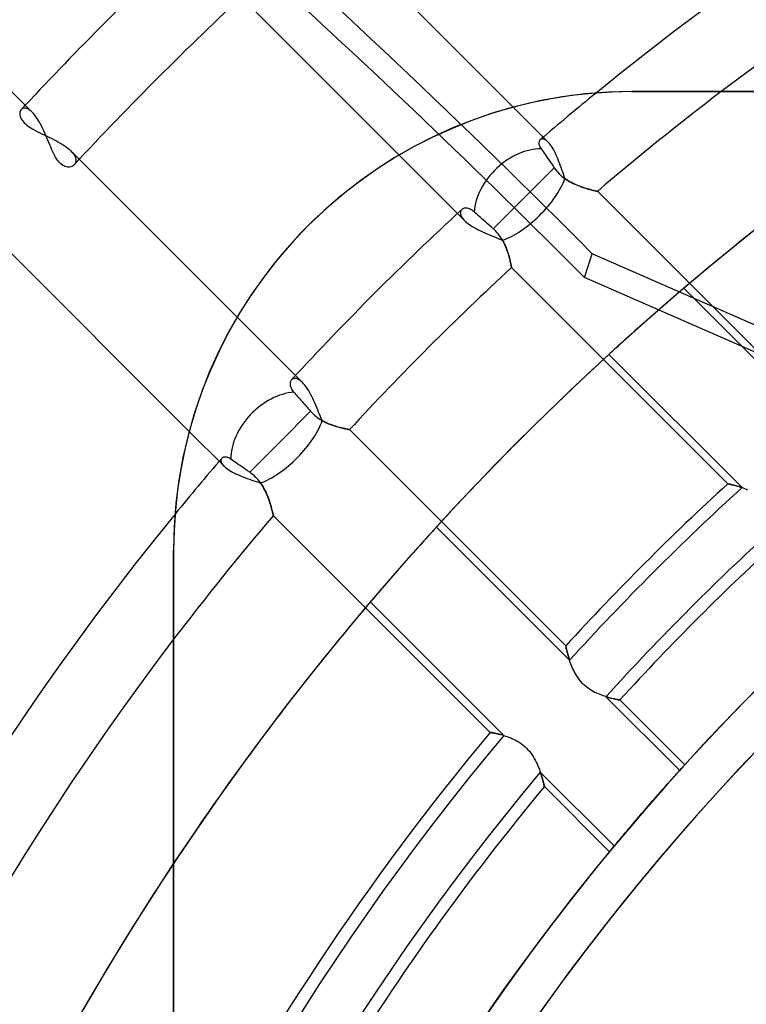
# Model space of a CAD drawing. Header units: millimetres. Extents: x -243 to 243, y -242 to 242.
# Tile 35 of 77: x -57 to -40, y 32 to 55. Entities that reach past the tile are written whole.
import ezdxf

# ---------------------------------------------------------------- set-up
doc = ezdxf.new("R2010")
doc.units = ezdxf.units.MM
doc.layers.add('MAIN-1', color=7, linetype='Continuous')

msp = doc.modelspace()

# ---------------------------------------------------------------- linework, layer by layer
at = {"layer": 'MAIN-1'}
for p, q in [((-57.012, 53.215), (-62.244, 58.446)), ((-45.74, 53.334), (-50.116, 57.71)), ((-52.114, 55.912), (-48.415, 52.212)), ((-44.851, 53.532), (-45.327, 53.436)), ((-44.374, 53.606), (-44.851, 53.532)), ((-43.899, 53.659), (-44.374, 53.606)), ((-43.427, 53.69), (-43.899, 53.659)), ((-42.96, 53.7), (-43.427, 53.69)), ((42.96, 53.7), (-42.96, 53.7)), ((-42.96, 53.7), (42.96, 53.7)), ((-42.96, 53.7), (-42.96, 53.7)), ((-57.261, 53.29), (-57.272, 53.28)), ((-57.249, 53.299), (-57.261, 53.29)), ((-57.236, 53.305), (-57.249, 53.299)), ((-57.222, 53.31), (-57.236, 53.305)), ((-57.206, 53.312), (-57.222, 53.31)), ((-57.19, 53.313), (-57.206, 53.312)), ((-57.173, 53.312), (-57.19, 53.313)), ((-57.155, 53.308), (-57.173, 53.312)), ((-57.136, 53.302), (-57.155, 53.308)), ((-57.116, 53.293), (-57.136, 53.302)), ((-57.096, 53.282), (-57.116, 53.293)), ((-45.801, 53.317), (-46.271, 53.177)), ((-45.327, 53.436), (-45.801, 53.317)), ((-44.923, 52.518), (-45.74, 53.334)), ((-57.305, 53.2), (-57.306, 53.175)), ((-57.306, 53.175), (-57.303, 53.148)), ((-57.301, 53.224), (-57.305, 53.2)), ((-57.303, 53.148), (-57.296, 53.12)), ((-57.294, 53.245), (-57.301, 53.224)), ((-57.296, 53.12), (-57.286, 53.09)), ((-57.284, 53.264), (-57.294, 53.245)), ((-57.286, 53.09), (-57.271, 53.06)), ((-57.272, 53.28), (-57.284, 53.264)), ((-57.271, 53.06), (-57.251, 53.029)), ((-57.076, 53.269), (-57.096, 53.282)), ((-57.055, 53.253), (-57.076, 53.269)), ((-57.034, 53.235), (-57.055, 53.253)), ((-57.012, 53.215), (-57.034, 53.235)), ((-56.984, 53.185), (-57.012, 53.215)), ((-56.955, 53.151), (-56.984, 53.185)), ((-56.927, 53.113), (-56.955, 53.151)), ((-56.899, 53.072), (-56.927, 53.113)), ((-56.871, 53.028), (-56.899, 53.072)), ((-46.271, 53.177), (-46.735, 53.015)), ((-57.251, 53.029), (-57.227, 52.998)), ((-57.227, 52.998), (-57.199, 52.967)), ((-57.199, 52.967), (-57.166, 52.937)), ((-57.166, 52.937), (-57.13, 52.907)), ((-57.13, 52.907), (-57.089, 52.878)), ((-57.089, 52.878), (-57.045, 52.849)), ((-57.045, 52.849), (-56.998, 52.821)), ((-56.844, 52.982), (-56.871, 53.028)), ((-56.817, 52.934), (-56.844, 52.982)), ((-56.791, 52.883), (-56.817, 52.934)), ((-56.766, 52.831), (-56.791, 52.883)), ((-56.741, 52.778), (-56.766, 52.831)), ((-47.191, 52.831), (-47.638, 52.627)), ((-46.735, 53.015), (-47.191, 52.831)), ((-56.998, 52.821), (-56.949, 52.794)), ((-56.949, 52.794), (-56.898, 52.767)), ((-56.898, 52.767), (-56.845, 52.741)), ((-56.845, 52.741), (-56.791, 52.714)), ((-56.791, 52.714), (-56.736, 52.688)), ((-56.716, 52.724), (-56.741, 52.778)), ((-56.736, 52.688), (-56.681, 52.662)), ((-56.693, 52.67), (-56.716, 52.724)), ((-56.67, 52.615), (-56.693, 52.67)), ((-56.681, 52.662), (-56.626, 52.635)), ((-56.647, 52.561), (-56.67, 52.615)), ((-56.626, 52.635), (-56.57, 52.608)), ((-56.57, 52.608), (-56.516, 52.581)), ((-47.638, 52.627), (-48.075, 52.404)), ((-56.625, 52.508), (-56.647, 52.561)), ((-56.603, 52.455), (-56.625, 52.508)), ((-56.581, 52.404), (-56.603, 52.455)), ((-56.559, 52.353), (-56.581, 52.404)), ((-56.516, 52.581), (-56.462, 52.553)), ((-56.462, 52.553), (-56.41, 52.525)), ((-56.41, 52.525), (-56.359, 52.496)), ((-56.359, 52.496), (-56.31, 52.467)), ((-56.31, 52.467), (-56.264, 52.437)), ((-56.264, 52.437), (-56.221, 52.406)), ((-56.221, 52.406), (-56.18, 52.375)), ((-56.18, 52.375), (-56.143, 52.344)), ((-48.075, 52.404), (-48.499, 52.161)), ((-45.137, 52.518), (-45.139, 52.499)), ((-45.139, 52.499), (-45.138, 52.478)), ((-45.138, 52.478), (-45.134, 52.456)), ((-45.133, 52.535), (-45.137, 52.518)), ((-45.134, 52.456), (-45.127, 52.433)), ((-45.127, 52.55), (-45.133, 52.535)), ((-45.119, 52.563), (-45.127, 52.55)), ((-45.127, 52.433), (-45.117, 52.409)), ((-45.108, 52.574), (-45.119, 52.563)), ((-45.117, 52.409), (-45.104, 52.383)), ((-45.097, 52.582), (-45.108, 52.574)), ((-45.104, 52.383), (-45.087, 52.358)), ((-45.084, 52.587), (-45.097, 52.582)), ((-45.07, 52.59), (-45.084, 52.587)), ((-45.055, 52.591), (-45.07, 52.59)), ((-45.038, 52.589), (-45.055, 52.591)), ((-45.021, 52.584), (-45.038, 52.589)), ((-45.003, 52.577), (-45.021, 52.584)), ((-44.984, 52.566), (-45.003, 52.577)), ((-44.964, 52.553), (-44.984, 52.566)), ((-44.944, 52.537), (-44.964, 52.553)), ((-44.923, 52.518), (-44.944, 52.537)), ((-44.9, 52.493), (-44.923, 52.518)), ((-44.877, 52.464), (-44.9, 52.493)), ((-44.853, 52.432), (-44.877, 52.464)), ((-44.83, 52.397), (-44.853, 52.432)), ((-44.807, 52.359), (-44.83, 52.397)), ((-56.537, 52.304), (-56.559, 52.353)), ((-56.514, 52.257), (-56.537, 52.304)), ((-56.491, 52.211), (-56.514, 52.257)), ((-56.467, 52.167), (-56.491, 52.211)), ((-56.442, 52.126), (-56.467, 52.167)), ((-56.143, 52.344), (-56.11, 52.313)), ((-55.912, 52.114), (-56.11, 52.313)), ((-56.11, 52.313), (-56.09, 52.292)), ((-56.09, 52.292), (-56.073, 52.272)), ((-56.073, 52.272), (-56.056, 52.252)), ((-56.056, 52.252), (-56.042, 52.232)), ((-56.042, 52.232), (-56.03, 52.212)), ((-56.03, 52.212), (-56.019, 52.192)), ((-56.019, 52.192), (-56.01, 52.173)), ((-56.01, 52.173), (-56.003, 52.154)), ((-56.003, 52.154), (-55.998, 52.136)), ((-55.998, 52.136), (-55.994, 52.118)), ((-48.499, 52.161), (-48.911, 51.901)), ((-48.415, 52.212), (-46.884, 50.681)), ((-45.087, 52.358), (-45.066, 52.327)), ((-45.066, 52.327), (-45.044, 52.295)), ((-45.044, 52.295), (-45.02, 52.261)), ((-45.02, 52.261), (-44.995, 52.224)), ((-44.995, 52.224), (-44.967, 52.184)), ((-44.967, 52.184), (-44.938, 52.142)), ((-44.938, 52.142), (-44.908, 52.099)), ((-44.784, 52.319), (-44.807, 52.359)), ((-44.762, 52.275), (-44.784, 52.319)), ((-44.74, 52.229), (-44.762, 52.275)), ((-44.719, 52.182), (-44.74, 52.229)), ((-44.698, 52.133), (-44.719, 52.182)), ((-44.678, 52.082), (-44.698, 52.133)), ((-56.416, 52.088), (-56.442, 52.126)), ((-56.389, 52.054), (-56.416, 52.088)), ((-56.362, 52.024), (-56.389, 52.054)), ((-56.333, 51.998), (-56.362, 52.024)), ((-56.304, 51.976), (-56.333, 51.998)), ((-56.275, 51.959), (-56.304, 51.976)), ((-56.246, 51.946), (-56.275, 51.959)), ((-56.218, 51.937), (-56.246, 51.946)), ((-56.19, 51.932), (-56.218, 51.937)), ((-56.163, 51.931), (-56.19, 51.932)), ((-56.137, 51.932), (-56.163, 51.931)), ((-56.112, 51.937), (-56.137, 51.932)), ((-56.089, 51.945), (-56.112, 51.937)), ((-56.068, 51.956), (-56.089, 51.945)), ((-56.048, 51.97), (-56.068, 51.956)), ((-56.032, 51.985), (-56.048, 51.97)), ((-56.022, 51.997), (-56.032, 51.985)), ((-56.013, 52.009), (-56.022, 51.997)), ((-56.006, 52.023), (-56.013, 52.009)), ((-56, 52.037), (-56.006, 52.023)), ((-55.996, 52.052), (-56, 52.037)), ((-55.993, 52.067), (-55.996, 52.052)), ((-55.994, 52.118), (-55.992, 52.101)), ((-55.992, 52.084), (-55.993, 52.067)), ((-55.992, 52.101), (-55.992, 52.084)), ((-52.212, 48.415), (-55.912, 52.114)), ((-44.783, 51.918), (-45.503, 51.198)), ((-44.908, 52.099), (-44.878, 52.056)), ((-44.878, 52.056), (-44.848, 52.013)), ((-44.848, 52.013), (-44.816, 51.966)), ((-44.816, 51.966), (-44.783, 51.918)), ((-44.783, 51.918), (-44.756, 51.881)), ((-44.658, 52.03), (-44.678, 52.082)), ((-44.639, 51.977), (-44.658, 52.03)), ((-44.62, 51.924), (-44.639, 51.977)), ((-44.601, 51.871), (-44.62, 51.924)), ((-48.911, 51.901), (-49.307, 51.624)), ((-44.756, 51.881), (-44.728, 51.845)), ((-44.728, 51.845), (-44.698, 51.81)), ((-44.698, 51.81), (-44.666, 51.777)), ((-44.666, 51.777), (-44.633, 51.745)), ((-44.633, 51.745), (-44.599, 51.715)), ((-44.583, 51.818), (-44.601, 51.871)), ((-44.599, 51.715), (-44.563, 51.686)), ((-44.566, 51.765), (-44.583, 51.818)), ((-44.548, 51.713), (-44.566, 51.765)), ((-44.563, 51.686), (-44.526, 51.659)), ((-44.531, 51.662), (-44.548, 51.713)), ((-49.307, 51.624), (-49.687, 51.332)), ((-44.485, 51.631), (-44.531, 51.662)), ((-44.526, 51.659), (-44.488, 51.634)), ((-44.488, 51.634), (-44.45, 51.61)), ((-44.439, 51.603), (-44.485, 51.631)), ((-44.45, 51.61), (-44.412, 51.588)), ((-44.392, 51.577), (-44.439, 51.603)), ((-44.412, 51.588), (-44.374, 51.567)), ((-44.345, 51.553), (-44.392, 51.577)), ((-44.374, 51.567), (-44.335, 51.548)), ((-44.299, 51.531), (-44.345, 51.553)), ((-44.335, 51.548), (-44.297, 51.53)), ((-44.253, 51.511), (-44.299, 51.531)), ((-44.297, 51.53), (-44.259, 51.513)), ((-44.259, 51.513), (-44.22, 51.498)), ((-44.208, 51.493), (-44.253, 51.511)), ((-44.22, 51.498), (-44.183, 51.483)), ((-44.163, 51.476), (-44.208, 51.493)), ((-44.183, 51.483), (-44.146, 51.47)), ((-44.12, 51.461), (-44.163, 51.476)), ((-44.146, 51.47), (-44.109, 51.457)), ((-44.078, 51.447), (-44.12, 51.461)), ((-44.109, 51.457), (-44.074, 51.445)), ((-44.037, 51.434), (-44.078, 51.447)), ((-44.074, 51.445), (-44.039, 51.435)), ((-49.687, 51.332), (-50.051, 51.027)), ((-44.039, 51.435), (-44.006, 51.425)), ((-43.999, 51.422), (-44.037, 51.434)), ((-44.006, 51.425), (-43.974, 51.415)), ((-43.963, 51.412), (-43.999, 51.422)), ((-43.974, 51.415), (-43.944, 51.407)), ((-43.929, 51.403), (-43.963, 51.412)), ((-43.944, 51.407), (-43.916, 51.399)), ((-43.897, 51.394), (-43.929, 51.403)), ((-43.916, 51.399), (-43.89, 51.393)), ((-43.869, 51.387), (-43.897, 51.394)), ((-43.89, 51.393), (-43.866, 51.386)), ((-43.843, 51.381), (-43.869, 51.387)), ((-43.866, 51.386), (-43.844, 51.381)), ((-43.844, 51.381), (-43.825, 51.376)), ((-43.821, 51.376), (-43.843, 51.381)), ((-43.825, 51.376), (-43.808, 51.372)), ((-43.803, 51.371), (-43.821, 51.376)), ((-43.808, 51.372), (-43.794, 51.369)), ((-43.788, 51.368), (-43.803, 51.371)), ((-43.794, 51.369), (-43.783, 51.367)), ((-43.778, 51.365), (-43.788, 51.368)), ((-43.783, 51.367), (-43.776, 51.365)), ((-43.771, 51.364), (-43.778, 51.365)), ((-43.776, 51.365), (-43.771, 51.364)), ((-43.769, 51.364), (-43.771, 51.364)), ((-43.771, 51.364), (-43.769, 51.364)), ((-38.688, 46.283), (-43.769, 51.364)), ((-50.051, 51.027), (-50.396, 50.71)), ((-45.503, 51.198), (-46.212, 50.489)), ((-46.98, 50.873), (-46.981, 50.857)), ((-46.981, 50.857), (-46.98, 50.84)), ((-46.978, 50.888), (-46.98, 50.873)), ((-46.98, 50.84), (-46.976, 50.822)), ((-46.973, 50.902), (-46.978, 50.888)), ((-46.976, 50.822), (-46.97, 50.803)), ((-46.967, 50.915), (-46.973, 50.902)), ((-46.97, 50.803), (-46.961, 50.784)), ((-46.959, 50.926), (-46.967, 50.915)), ((-46.961, 50.784), (-46.951, 50.764)), ((-46.949, 50.937), (-46.959, 50.926)), ((-46.951, 50.764), (-46.938, 50.744)), ((-46.937, 50.946), (-46.949, 50.937)), ((-46.923, 50.954), (-46.937, 50.946)), ((-46.909, 50.961), (-46.923, 50.954)), ((-46.893, 50.966), (-46.909, 50.961)), ((-46.875, 50.969), (-46.893, 50.966)), ((-46.857, 50.97), (-46.875, 50.969)), ((-46.837, 50.969), (-46.857, 50.97)), ((-46.817, 50.967), (-46.837, 50.969)), ((-46.795, 50.962), (-46.817, 50.967)), ((-46.774, 50.955), (-46.795, 50.962)), ((-46.751, 50.946), (-46.774, 50.955)), ((-46.729, 50.934), (-46.751, 50.946)), ((-46.706, 50.92), (-46.729, 50.934)), ((-46.682, 50.903), (-46.706, 50.92)), ((-46.659, 50.883), (-46.682, 50.903)), ((-46.628, 50.856), (-46.659, 50.883)), ((-46.594, 50.826), (-46.628, 50.856)), ((-46.557, 50.793), (-46.594, 50.826)), ((-46.518, 50.758), (-46.557, 50.793)), ((-46.477, 50.722), (-46.518, 50.758)), ((-50.396, 50.71), (-50.724, 50.381)), ((-46.938, 50.744), (-46.922, 50.724)), ((-46.922, 50.724), (-46.904, 50.703)), ((-46.904, 50.703), (-46.884, 50.681)), ((-46.884, 50.681), (-46.854, 50.653)), ((-46.854, 50.653), (-46.821, 50.626)), ((-46.821, 50.626), (-46.785, 50.598)), ((-46.785, 50.598), (-46.745, 50.571)), ((-46.745, 50.571), (-46.703, 50.543)), ((-46.703, 50.543), (-46.657, 50.517)), ((-46.436, 50.686), (-46.477, 50.722)), ((-46.395, 50.65), (-46.436, 50.686)), ((-46.351, 50.611), (-46.395, 50.65)), ((-46.305, 50.571), (-46.351, 50.611)), ((-46.258, 50.53), (-46.305, 50.571)), ((-46.212, 50.489), (-46.258, 50.53)), ((-50.724, 50.381), (-51.04, 50.035)), ((-46.657, 50.517), (-46.61, 50.491)), ((-46.61, 50.491), (-46.561, 50.465)), ((-46.561, 50.465), (-46.511, 50.44)), ((-46.511, 50.44), (-46.459, 50.416)), ((-46.459, 50.416), (-46.406, 50.392)), ((-46.406, 50.392), (-46.353, 50.369)), ((-46.353, 50.369), (-46.299, 50.346)), ((-46.299, 50.346), (-46.246, 50.324)), ((-46.246, 50.324), (-46.194, 50.303)), ((-46.181, 50.461), (-46.212, 50.489)), ((-46.194, 50.303), (-46.142, 50.281)), ((-46.151, 50.432), (-46.181, 50.461)), ((-46.123, 50.401), (-46.151, 50.432)), ((-46.096, 50.369), (-46.123, 50.401)), ((-46.07, 50.336), (-46.096, 50.369)), ((-46.045, 50.302), (-46.07, 50.336)), ((-46.023, 50.268), (-46.045, 50.302)), ((-57.71, 50.116), (-53.334, 45.74)), ((-46.142, 50.281), (-46.091, 50.26)), ((-46.091, 50.26), (-46.041, 50.239)), ((-46.041, 50.239), (-45.992, 50.217)), ((-46.001, 50.233), (-46.023, 50.268)), ((-45.981, 50.198), (-46.001, 50.233)), ((-45.992, 50.217), (-45.965, 50.167)), ((-45.963, 50.163), (-45.981, 50.198)), ((-45.965, 50.167), (-45.941, 50.117)), ((-45.946, 50.129), (-45.963, 50.163)), ((-45.93, 50.094), (-45.946, 50.129)), ((-45.941, 50.117), (-45.919, 50.068)), ((-45.915, 50.059), (-45.93, 50.094)), ((-45.919, 50.068), (-45.899, 50.019)), ((-45.902, 50.025), (-45.915, 50.059)), ((-51.04, 50.035), (-51.345, 49.671)), ((-45.889, 49.991), (-45.902, 50.025)), ((-45.899, 50.019), (-45.882, 49.971)), ((-45.877, 49.957), (-45.889, 49.991)), ((-45.882, 49.971), (-45.866, 49.924)), ((-45.866, 49.924), (-45.877, 49.957)), ((-45.866, 49.924), (-45.852, 49.879)), ((-45.856, 49.892), (-45.866, 49.924)), ((-45.847, 49.861), (-45.856, 49.892)), ((-45.852, 49.879), (-45.84, 49.836)), ((-45.838, 49.83), (-45.847, 49.861)), ((-45.84, 49.836), (-45.829, 49.796)), ((-45.831, 49.801), (-45.838, 49.83)), ((-44.072, 49.344), (-43.891, 49.903)), ((-20.636, 39.708), (-43.891, 49.903)), ((-51.345, 49.671), (-51.636, 49.291)), ((-45.823, 49.772), (-45.831, 49.801)), ((-45.829, 49.796), (-45.82, 49.758)), ((-45.817, 49.746), (-45.823, 49.772)), ((-45.82, 49.758), (-45.811, 49.722)), ((-45.811, 49.721), (-45.817, 49.746)), ((-45.811, 49.722), (-45.804, 49.69)), ((-45.806, 49.697), (-45.811, 49.721)), ((-45.801, 49.676), (-45.806, 49.697)), ((-45.804, 49.69), (-45.798, 49.662)), ((-45.797, 49.656), (-45.801, 49.676)), ((-45.798, 49.662), (-45.793, 49.637)), ((-45.793, 49.638), (-45.797, 49.656)), ((-45.79, 49.623), (-45.793, 49.638)), ((-45.793, 49.637), (-45.789, 49.616)), ((-45.787, 49.609), (-45.79, 49.623)), ((-45.789, 49.616), (-45.785, 49.6)), ((-45.785, 49.598), (-45.787, 49.609)), ((-45.785, 49.6), (-45.783, 49.588)), ((-45.783, 49.59), (-45.785, 49.598)), ((-45.782, 49.583), (-45.783, 49.59)), ((-45.783, 49.588), (-45.782, 49.581)), ((-45.782, 49.58), (-45.782, 49.583)), ((-45.782, 49.581), (-45.781, 49.578)), ((-45.781, 49.578), (-45.782, 49.58)), ((-45.781, 49.578), (-40.714, 44.511)), ((-51.636, 49.291), (-51.912, 48.894)), ((-21.295, 39.358), (-44.072, 49.344)), ((-41.932, 48.931), (-41.977, 48.892)), ((-41.89, 48.967), (-41.932, 48.931)), ((-41.85, 49.001), (-41.89, 48.967)), ((-41.812, 49.034), (-41.85, 49.001)), ((-41.776, 49.064), (-41.812, 49.034)), ((-41.744, 49.092), (-41.776, 49.064)), ((-38.615, 45.963), (-41.744, 49.092)), ((-51.912, 48.894), (-52.171, 48.483)), ((-42.184, 48.713), (-42.241, 48.664)), ((-42.129, 48.761), (-42.184, 48.713)), ((-42.076, 48.807), (-42.129, 48.761)), ((-42.025, 48.851), (-42.076, 48.807)), ((-41.977, 48.892), (-42.025, 48.851)), ((-52.171, 48.483), (-52.412, 48.059)), ((-42.48, 48.456), (-42.54, 48.403)), ((-42.419, 48.509), (-42.48, 48.456)), ((-42.359, 48.561), (-42.419, 48.509)), ((-42.3, 48.613), (-42.359, 48.561)), ((-42.241, 48.664), (-42.3, 48.613)), ((-50.681, 46.884), (-52.212, 48.415)), ((-42.717, 48.247), (-42.777, 48.194)), ((-42.658, 48.299), (-42.717, 48.247)), ((-42.599, 48.351), (-42.658, 48.299)), ((-42.54, 48.403), (-42.599, 48.351)), ((-52.412, 48.059), (-52.635, 47.623)), ((-43.013, 47.983), (-43.069, 47.933)), ((-42.956, 48.035), (-43.013, 47.983)), ((-42.897, 48.087), (-42.956, 48.035)), ((-42.837, 48.14), (-42.897, 48.087)), ((-42.777, 48.194), (-42.837, 48.14)), ((-43.226, 47.792), (-43.273, 47.749)), ((-43.176, 47.837), (-43.226, 47.792)), ((-43.124, 47.884), (-43.176, 47.837)), ((-43.069, 47.933), (-43.124, 47.884)), ((-52.635, 47.623), (-52.838, 47.177)), ((-43.468, 47.572), (-43.499, 47.543)), ((-43.499, 47.543), (-40.379, 44.422)), ((-43.433, 47.603), (-43.468, 47.572)), ((-43.397, 47.637), (-43.433, 47.603)), ((-43.358, 47.672), (-43.397, 47.637)), ((-43.317, 47.709), (-43.358, 47.672)), ((-43.273, 47.749), (-43.317, 47.709)), ((-52.838, 47.177), (-53.02, 46.722)), ((-50.969, 46.875), (-50.97, 46.856)), ((-50.97, 46.856), (-50.969, 46.837)), ((-50.966, 46.892), (-50.969, 46.875)), ((-50.969, 46.837), (-50.967, 46.816)), ((-50.961, 46.909), (-50.966, 46.892)), ((-50.954, 46.923), (-50.961, 46.909)), ((-50.946, 46.937), (-50.954, 46.923)), ((-50.937, 46.949), (-50.946, 46.937)), ((-50.926, 46.959), (-50.937, 46.949)), ((-50.915, 46.967), (-50.926, 46.959)), ((-50.902, 46.973), (-50.915, 46.967)), ((-50.888, 46.978), (-50.902, 46.973)), ((-50.873, 46.98), (-50.888, 46.978)), ((-50.857, 46.981), (-50.873, 46.98)), ((-50.84, 46.98), (-50.857, 46.981)), ((-50.822, 46.976), (-50.84, 46.98)), ((-50.803, 46.97), (-50.822, 46.976)), ((-50.784, 46.961), (-50.803, 46.97)), ((-50.764, 46.951), (-50.784, 46.961)), ((-50.744, 46.938), (-50.764, 46.951)), ((-50.724, 46.922), (-50.744, 46.938)), ((-50.703, 46.904), (-50.724, 46.922)), ((-50.681, 46.884), (-50.703, 46.904)), ((-50.653, 46.854), (-50.681, 46.884)), ((-50.626, 46.821), (-50.653, 46.854)), ((-53.02, 46.722), (-53.181, 46.259)), ((-50.967, 46.816), (-50.962, 46.795)), ((-50.962, 46.795), (-50.955, 46.774)), ((-50.955, 46.774), (-50.946, 46.751)), ((-50.946, 46.751), (-50.934, 46.729)), ((-50.934, 46.729), (-50.92, 46.706)), ((-50.92, 46.706), (-50.903, 46.682)), ((-50.903, 46.682), (-50.883, 46.659)), ((-50.883, 46.659), (-50.863, 46.636)), ((-50.863, 46.636), (-50.842, 46.613)), ((-50.842, 46.613), (-50.819, 46.587)), ((-50.598, 46.785), (-50.626, 46.821)), ((-50.571, 46.745), (-50.598, 46.785)), ((-50.543, 46.703), (-50.571, 46.745)), ((-50.517, 46.658), (-50.543, 46.703)), ((-50.491, 46.61), (-50.517, 46.658)), ((-50.465, 46.561), (-50.491, 46.61)), ((-50.819, 46.587), (-50.795, 46.559)), ((-50.795, 46.559), (-50.77, 46.531)), ((-50.77, 46.531), (-50.744, 46.501)), ((-50.744, 46.501), (-50.717, 46.471)), ((-50.717, 46.471), (-50.691, 46.441)), ((-50.691, 46.441), (-50.665, 46.411)), ((-50.665, 46.411), (-50.637, 46.38)), ((-50.637, 46.38), (-50.609, 46.348)), ((-50.44, 46.511), (-50.465, 46.561)), ((-50.416, 46.459), (-50.44, 46.511)), ((-50.392, 46.406), (-50.416, 46.459)), ((-50.369, 46.353), (-50.392, 46.406)), ((-53.181, 46.259), (-53.32, 45.791)), ((-50.489, 46.212), (-51.198, 45.503)), ((-50.609, 46.348), (-50.579, 46.314)), ((-50.579, 46.314), (-50.549, 46.28)), ((-50.549, 46.28), (-50.519, 46.246)), ((-50.519, 46.246), (-50.489, 46.212)), ((-50.489, 46.212), (-50.461, 46.181)), ((-50.461, 46.181), (-50.431, 46.151)), ((-50.431, 46.151), (-50.4, 46.122)), ((-50.346, 46.299), (-50.369, 46.353)), ((-50.324, 46.246), (-50.346, 46.299)), ((-50.302, 46.193), (-50.324, 46.246)), ((-50.281, 46.141), (-50.302, 46.193)), ((-50.26, 46.09), (-50.281, 46.141)), ((-50.4, 46.122), (-50.367, 46.094)), ((-50.367, 46.094), (-50.334, 46.068)), ((-50.334, 46.068), (-50.299, 46.043)), ((-50.299, 46.043), (-50.265, 46.02)), ((-50.265, 46.02), (-50.229, 45.999)), ((-50.239, 46.041), (-50.26, 46.09)), ((-50.217, 45.992), (-50.239, 46.041)), ((-50.229, 45.999), (-50.194, 45.979)), ((-50.169, 45.966), (-50.217, 45.992)), ((-50.194, 45.979), (-50.158, 45.96)), ((-50.12, 45.942), (-50.169, 45.966)), ((-50.158, 45.96), (-50.122, 45.943)), ((-50.122, 45.943), (-50.087, 45.927)), ((-50.071, 45.92), (-50.12, 45.942)), ((-50.087, 45.927), (-50.052, 45.912)), ((-50.023, 45.901), (-50.071, 45.92)), ((-50.052, 45.912), (-50.017, 45.899)), ((-53.32, 45.791), (-53.438, 45.318)), ((-53.334, 45.74), (-52.518, 44.923)), ((-49.976, 45.884), (-50.023, 45.901)), ((-50.017, 45.899), (-49.983, 45.886)), ((-49.983, 45.886), (-49.949, 45.874)), ((-49.93, 45.868), (-49.976, 45.884)), ((-49.949, 45.874), (-49.916, 45.864)), ((-49.885, 45.854), (-49.93, 45.868)), ((-49.916, 45.864), (-49.884, 45.854)), ((-49.841, 45.841), (-49.885, 45.854)), ((-49.884, 45.854), (-49.853, 45.845)), ((-49.853, 45.845), (-49.823, 45.837)), ((-49.8, 45.83), (-49.841, 45.841)), ((-49.823, 45.837), (-49.795, 45.829)), ((-49.761, 45.82), (-49.8, 45.83)), ((-49.795, 45.829), (-49.767, 45.822)), ((-49.767, 45.822), (-49.741, 45.816)), ((-49.725, 45.812), (-49.761, 45.82)), ((-49.741, 45.816), (-49.717, 45.81)), ((-49.692, 45.804), (-49.725, 45.812)), ((-49.717, 45.81), (-49.694, 45.805)), ((-49.694, 45.805), (-49.673, 45.8)), ((-49.663, 45.798), (-49.692, 45.804)), ((-49.673, 45.8), (-49.654, 45.796)), ((-49.638, 45.793), (-49.663, 45.798)), ((-49.654, 45.796), (-49.637, 45.793)), ((-49.617, 45.789), (-49.638, 45.793)), ((-49.637, 45.793), (-49.622, 45.79)), ((-49.622, 45.79), (-49.609, 45.787)), ((-49.6, 45.785), (-49.617, 45.789)), ((-49.609, 45.787), (-49.598, 45.785)), ((-49.588, 45.783), (-49.6, 45.785)), ((-49.598, 45.785), (-49.589, 45.783)), ((-49.589, 45.783), (-49.583, 45.782)), ((-49.581, 45.782), (-49.588, 45.783)), ((-49.583, 45.782), (-49.58, 45.782)), ((-49.578, 45.781), (-49.581, 45.782)), ((-49.58, 45.782), (-49.578, 45.781)), ((-44.511, 40.714), (-49.578, 45.781)), ((-51.198, 45.503), (-51.918, 44.783)), ((-53.438, 45.318), (-53.533, 44.844)), ((-52.59, 45.07), (-52.591, 45.055)), ((-52.591, 45.055), (-52.589, 45.038)), ((-52.587, 45.084), (-52.59, 45.07)), ((-52.589, 45.038), (-52.584, 45.021)), ((-52.582, 45.097), (-52.587, 45.084)), ((-52.584, 45.021), (-52.577, 45.003)), ((-52.574, 45.108), (-52.582, 45.097)), ((-52.577, 45.003), (-52.566, 44.984)), ((-52.563, 45.118), (-52.574, 45.108)), ((-52.566, 44.984), (-52.553, 44.964)), ((-52.55, 45.127), (-52.563, 45.118)), ((-52.535, 45.133), (-52.55, 45.127)), ((-52.518, 45.137), (-52.535, 45.133)), ((-52.499, 45.139), (-52.518, 45.137)), ((-52.478, 45.138), (-52.499, 45.139)), ((-52.456, 45.134), (-52.478, 45.138)), ((-52.433, 45.127), (-52.456, 45.134)), ((-52.409, 45.117), (-52.433, 45.127)), ((-52.383, 45.104), (-52.409, 45.117)), ((-52.358, 45.087), (-52.383, 45.104)), ((-52.327, 45.066), (-52.358, 45.087)), ((-52.295, 45.044), (-52.327, 45.066)), ((-52.261, 45.02), (-52.295, 45.044)), ((-52.224, 44.995), (-52.261, 45.02)), ((-52.184, 44.967), (-52.224, 44.995)), ((-53.533, 44.844), (-53.607, 44.369)), ((-52.553, 44.964), (-52.537, 44.944)), ((-52.537, 44.944), (-52.518, 44.923)), ((-52.518, 44.923), (-52.493, 44.9)), ((-52.493, 44.9), (-52.464, 44.877)), ((-52.464, 44.877), (-52.432, 44.853)), ((-52.432, 44.853), (-52.397, 44.83)), ((-52.397, 44.83), (-52.359, 44.807)), ((-52.359, 44.807), (-52.319, 44.784)), ((-52.319, 44.784), (-52.275, 44.762)), ((-52.275, 44.762), (-52.229, 44.74)), ((-52.142, 44.938), (-52.184, 44.967)), ((-52.099, 44.908), (-52.142, 44.938)), ((-52.056, 44.878), (-52.099, 44.908)), ((-52.013, 44.848), (-52.056, 44.878)), ((-51.966, 44.816), (-52.013, 44.848)), ((-51.918, 44.783), (-51.966, 44.816)), ((-51.88, 44.756), (-51.918, 44.783)), ((-51.843, 44.726), (-51.88, 44.756)), ((-52.229, 44.74), (-52.182, 44.719)), ((-52.182, 44.719), (-52.132, 44.698)), ((-52.132, 44.698), (-52.082, 44.678)), ((-52.082, 44.678), (-52.03, 44.658)), ((-52.03, 44.658), (-51.977, 44.639)), ((-51.977, 44.639), (-51.924, 44.62)), ((-51.924, 44.62), (-51.87, 44.601)), ((-51.87, 44.601), (-51.817, 44.583)), ((-51.808, 44.696), (-51.843, 44.726)), ((-51.817, 44.583), (-51.765, 44.566)), ((-51.774, 44.663), (-51.808, 44.696)), ((-51.742, 44.629), (-51.774, 44.663)), ((-51.765, 44.566), (-51.713, 44.548)), ((-51.711, 44.594), (-51.742, 44.629)), ((-51.713, 44.548), (-51.662, 44.531)), ((-51.682, 44.557), (-51.711, 44.594)), ((-51.655, 44.52), (-51.682, 44.557)), ((-51.662, 44.531), (-51.632, 44.486)), ((-53.607, 44.369), (-53.659, 43.895)), ((-51.629, 44.481), (-51.655, 44.52)), ((-51.632, 44.486), (-51.605, 44.441)), ((-51.605, 44.442), (-51.629, 44.481)), ((-51.583, 44.403), (-51.605, 44.442)), ((-51.605, 44.441), (-51.579, 44.396)), ((-51.562, 44.363), (-51.583, 44.403)), ((-51.579, 44.396), (-51.556, 44.351)), ((-51.543, 44.324), (-51.562, 44.363)), ((-51.556, 44.351), (-51.534, 44.305)), ((-51.525, 44.285), (-51.543, 44.324)), ((-51.534, 44.305), (-51.514, 44.26)), ((-40.714, 44.511), (-40.712, 44.511)), ((-40.713, 44.511), (-40.714, 44.511)), ((-40.71, 44.51), (-40.713, 44.511)), ((-40.712, 44.511), (-40.708, 44.51)), ((-40.704, 44.509), (-40.71, 44.51)), ((-40.708, 44.51), (-40.701, 44.508)), ((-40.696, 44.507), (-40.704, 44.509)), ((-40.701, 44.508), (-40.691, 44.506)), ((-40.687, 44.505), (-40.696, 44.507)), ((-40.691, 44.506), (-40.678, 44.503)), ((-40.675, 44.503), (-40.687, 44.505)), ((-40.678, 44.503), (-40.662, 44.5)), ((-40.661, 44.499), (-40.675, 44.503)), ((-40.662, 44.5), (-40.644, 44.495)), ((-40.645, 44.496), (-40.661, 44.499)), ((-40.628, 44.492), (-40.645, 44.496)), ((-40.644, 44.495), (-40.623, 44.491)), ((-40.609, 44.487), (-40.628, 44.492)), ((-40.623, 44.491), (-40.601, 44.485)), ((-40.588, 44.482), (-40.609, 44.487)), ((-40.601, 44.485), (-40.576, 44.479)), ((-40.566, 44.477), (-40.588, 44.482)), ((-40.576, 44.479), (-40.549, 44.472)), ((-40.543, 44.471), (-40.566, 44.477)), ((-40.549, 44.472), (-40.52, 44.464)), ((-40.518, 44.464), (-40.543, 44.471)), ((-40.52, 44.464), (-40.49, 44.456)), ((-40.492, 44.457), (-40.518, 44.464)), ((-40.465, 44.449), (-40.492, 44.457)), ((-40.49, 44.456), (-40.458, 44.447)), ((-40.437, 44.441), (-40.465, 44.449)), ((-40.458, 44.447), (-40.425, 44.437)), ((-40.408, 44.432), (-40.437, 44.441)), ((-40.425, 44.437), (-40.391, 44.426)), ((-40.379, 44.422), (-40.408, 44.432)), ((-40.391, 44.426), (-40.356, 44.415)), ((-40.356, 44.415), (-40.321, 44.402)), ((-40.321, 44.402), (-40.284, 44.389)), ((-40.284, 44.389), (-40.248, 44.374)), ((-51.508, 44.246), (-51.525, 44.285)), ((-51.514, 44.26), (-51.496, 44.215)), ((-51.493, 44.208), (-51.508, 44.246)), ((-51.496, 44.215), (-51.479, 44.171)), ((-51.479, 44.171), (-51.493, 44.208)), ((-51.479, 44.171), (-51.463, 44.128)), ((-51.466, 44.134), (-51.479, 44.171)), ((-51.453, 44.098), (-51.466, 44.134)), ((-51.463, 44.128), (-51.449, 44.085)), ((-51.442, 44.063), (-51.453, 44.098)), ((-51.449, 44.085), (-51.436, 44.044)), ((-51.432, 44.029), (-51.442, 44.063)), ((-53.659, 43.895), (-53.69, 43.425)), ((-51.436, 44.044), (-51.424, 44.005)), ((-51.422, 43.997), (-51.432, 44.029)), ((-51.424, 44.005), (-51.414, 43.968)), ((-51.413, 43.967), (-51.422, 43.997)), ((-51.414, 43.968), (-51.404, 43.933)), ((-51.405, 43.938), (-51.413, 43.967)), ((-51.398, 43.91), (-51.405, 43.938)), ((-51.404, 43.933), (-51.395, 43.901)), ((-51.391, 43.885), (-51.398, 43.91)), ((-51.395, 43.901), (-51.388, 43.872)), ((-51.386, 43.862), (-51.391, 43.885)), ((-51.388, 43.872), (-51.381, 43.845)), ((-51.38, 43.841), (-51.386, 43.862)), ((-51.381, 43.845), (-51.376, 43.823)), ((-51.376, 43.822), (-51.38, 43.841)), ((-51.376, 43.823), (-51.371, 43.804)), ((-51.372, 43.806), (-51.376, 43.822)), ((-51.369, 43.793), (-51.372, 43.806)), ((-51.371, 43.804), (-51.368, 43.789)), ((-51.367, 43.783), (-51.369, 43.793)), ((-51.368, 43.789), (-51.366, 43.778)), ((-51.365, 43.775), (-51.367, 43.783)), ((-51.366, 43.778), (-51.364, 43.771)), ((-51.364, 43.771), (-51.365, 43.775)), ((-51.364, 43.771), (-51.364, 43.769)), ((-51.364, 43.769), (-51.364, 43.771)), ((-51.364, 43.769), (-46.283, 38.688)), ((-53.69, 43.425), (-53.7, 42.96)), ((-47.637, 43.397), (-47.672, 43.358)), ((-47.603, 43.433), (-47.637, 43.397)), ((-47.572, 43.468), (-47.603, 43.433)), ((-47.543, 43.499), (-47.572, 43.468)), ((-44.422, 40.379), (-47.543, 43.499)), ((-47.837, 43.176), (-47.884, 43.124)), ((-47.792, 43.226), (-47.837, 43.176)), ((-47.749, 43.273), (-47.792, 43.226)), ((-47.709, 43.317), (-47.749, 43.273)), ((-47.672, 43.358), (-47.709, 43.317)), ((-53.7, 42.96), (-53.7, 0)), ((-53.7, -42.96), (-53.7, 42.96)), ((-53.7, 42.96), (-53.7, 42.96)), ((-48.035, 42.956), (-48.087, 42.897)), ((-47.983, 43.013), (-48.035, 42.956)), ((-47.933, 43.069), (-47.983, 43.013)), ((-47.884, 43.124), (-47.933, 43.069)), ((-48.247, 42.717), (-48.299, 42.658)), ((-48.194, 42.777), (-48.247, 42.717)), ((-48.14, 42.837), (-48.194, 42.777)), ((-48.087, 42.897), (-48.14, 42.837)), ((-48.456, 42.48), (-48.509, 42.419)), ((-48.403, 42.54), (-48.456, 42.48)), ((-48.351, 42.599), (-48.403, 42.54)), ((-48.299, 42.658), (-48.351, 42.599)), ((-48.664, 42.241), (-48.713, 42.184)), ((-48.613, 42.3), (-48.664, 42.241)), ((-48.561, 42.359), (-48.613, 42.3)), ((-48.509, 42.419), (-48.561, 42.359)), ((-48.851, 42.025), (-48.892, 41.977)), ((-48.807, 42.076), (-48.851, 42.025)), ((-48.761, 42.129), (-48.807, 42.076)), ((-48.713, 42.184), (-48.761, 42.129)), ((-49.064, 41.776), (-49.092, 41.744)), ((-49.034, 41.812), (-49.064, 41.776)), ((-49.001, 41.85), (-49.034, 41.812)), ((-48.967, 41.89), (-49.001, 41.85)), ((-48.931, 41.932), (-48.967, 41.89)), ((-48.892, 41.977), (-48.931, 41.932)), ((-49.092, 41.744), (-45.963, 38.615)), ((-44.511, 40.712), (-44.511, 40.714)), ((-44.511, 40.714), (-44.511, 40.713)), ((-44.511, 40.713), (-44.51, 40.71)), ((-44.51, 40.707), (-44.511, 40.712)), ((-44.51, 40.71), (-44.509, 40.704)), ((-44.508, 40.699), (-44.51, 40.707)), ((-44.509, 40.704), (-44.507, 40.697)), ((-44.505, 40.687), (-44.508, 40.699)), ((-44.507, 40.697), (-44.505, 40.687)), ((-44.502, 40.672), (-44.505, 40.687)), ((-44.505, 40.687), (-44.503, 40.675)), ((-44.503, 40.675), (-44.5, 40.662)), ((-44.498, 40.654), (-44.502, 40.672)), ((-44.5, 40.662), (-44.496, 40.646)), ((-44.493, 40.633), (-44.498, 40.654)), ((-44.496, 40.646), (-44.492, 40.629)), ((-44.487, 40.61), (-44.493, 40.633)), ((-44.492, 40.629), (-44.487, 40.61)), ((-44.481, 40.584), (-44.487, 40.61)), ((-44.487, 40.61), (-44.482, 40.589)), ((-44.482, 40.589), (-44.477, 40.567)), ((-44.474, 40.556), (-44.481, 40.584)), ((-44.477, 40.567), (-44.471, 40.543)), ((-44.466, 40.525), (-44.474, 40.556)), ((-44.471, 40.543), (-44.464, 40.519)), ((-44.457, 40.493), (-44.466, 40.525)), ((-44.464, 40.519), (-44.457, 40.493)), ((-44.447, 40.46), (-44.457, 40.493)), ((-44.457, 40.493), (-44.449, 40.465)), ((-44.449, 40.465), (-44.441, 40.437)), ((-44.437, 40.424), (-44.447, 40.46)), ((-44.441, 40.437), (-44.432, 40.408)), ((-44.425, 40.388), (-44.437, 40.424)), ((-44.432, 40.408), (-44.422, 40.379)), ((-44.412, 40.35), (-44.425, 40.388)), ((-44.399, 40.311), (-44.412, 40.35)), ((-44.384, 40.272), (-44.399, 40.311)), ((-44.368, 40.233), (-44.384, 40.272)), ((-44.351, 40.193), (-44.368, 40.233)), ((-44.332, 40.153), (-44.351, 40.193)), ((-44.312, 40.113), (-44.332, 40.153)), ((-44.291, 40.073), (-44.312, 40.113)), ((-44.268, 40.033), (-44.291, 40.073)), ((-44.243, 39.994), (-44.268, 40.033)), ((-44.216, 39.955), (-44.243, 39.994)), ((-44.188, 39.917), (-44.216, 39.955)), ((-44.157, 39.88), (-44.188, 39.917)), ((-44.125, 39.845), (-44.157, 39.88)), ((-44.092, 39.812), (-44.125, 39.845)), ((-44.057, 39.78), (-44.092, 39.812)), ((-44.02, 39.749), (-44.057, 39.78)), ((-43.983, 39.721), (-44.02, 39.749)), ((-43.944, 39.694), (-43.983, 39.721)), ((-43.905, 39.67), (-43.944, 39.694)), ((-43.865, 39.647), (-43.905, 39.67)), ((-43.826, 39.626), (-43.865, 39.647)), ((-43.786, 39.607), (-43.826, 39.626)), ((-43.747, 39.59), (-43.786, 39.607)), ((-43.708, 39.574), (-43.747, 39.59)), ((-43.669, 39.559), (-43.708, 39.574)), ((-43.631, 39.545), (-43.669, 39.559)), ((-43.594, 39.533), (-43.631, 39.545)), ((-43.557, 39.521), (-43.594, 39.533)), ((-43.568, 39.525), (-43.539, 39.516)), ((-41.841, 37.797), (-43.568, 39.525)), ((-43.521, 39.511), (-43.557, 39.521)), ((-43.539, 39.516), (-43.51, 39.508)), ((-43.487, 39.501), (-43.521, 39.511)), ((-43.51, 39.508), (-43.483, 39.5)), ((-43.454, 39.493), (-43.487, 39.501)), ((-43.483, 39.5), (-43.457, 39.493)), ((-43.457, 39.493), (-43.432, 39.487)), ((-43.423, 39.485), (-43.454, 39.493)), ((-43.432, 39.487), (-43.408, 39.481)), ((-43.394, 39.478), (-43.423, 39.485)), ((-43.408, 39.481), (-43.385, 39.476)), ((-43.367, 39.472), (-43.394, 39.478)), ((-43.385, 39.476), (-43.364, 39.471)), ((-43.342, 39.466), (-43.367, 39.472)), ((-43.364, 39.471), (-43.344, 39.467)), ((-43.344, 39.467), (-43.326, 39.463)), ((-43.32, 39.462), (-43.342, 39.466)), ((-43.326, 39.463), (-43.309, 39.46)), ((-43.3, 39.458), (-43.32, 39.462)), ((-43.309, 39.46), (-43.294, 39.457)), ((-43.283, 39.454), (-43.3, 39.458)), ((-43.294, 39.457), (-43.281, 39.454)), ((-43.269, 39.452), (-43.283, 39.454)), ((-43.281, 39.454), (-43.27, 39.452)), ((-43.27, 39.452), (-43.261, 39.45)), ((-43.258, 39.45), (-43.269, 39.452)), ((-43.261, 39.45), (-43.254, 39.449)), ((-43.25, 39.448), (-43.258, 39.45)), ((-43.254, 39.449), (-43.248, 39.448)), ((-43.246, 39.447), (-43.25, 39.448)), ((-43.248, 39.448), (-43.245, 39.447)), ((-43.244, 39.447), (-43.246, 39.447)), ((-43.245, 39.447), (-43.244, 39.447)), ((-41.724, 37.926), (-43.244, 39.447)), ((-46.283, 38.688), (-46.281, 38.688)), ((-46.282, 38.688), (-46.283, 38.688)), ((-46.279, 38.688), (-46.282, 38.688)), ((-46.281, 38.688), (-46.275, 38.687)), ((-46.273, 38.687), (-46.279, 38.688)), ((-46.275, 38.687), (-46.266, 38.685)), ((-46.266, 38.685), (-46.273, 38.687)), ((-46.266, 38.685), (-46.253, 38.683)), ((-46.257, 38.684), (-46.266, 38.685)), ((-46.246, 38.682), (-46.257, 38.684)), ((-46.253, 38.683), (-46.237, 38.68)), ((-46.234, 38.679), (-46.246, 38.682)), ((-46.237, 38.68), (-46.217, 38.676)), ((-46.219, 38.677), (-46.234, 38.679)), ((-46.203, 38.674), (-46.219, 38.677)), ((-46.217, 38.676), (-46.195, 38.672)), ((-46.185, 38.67), (-46.203, 38.674)), ((-46.195, 38.672), (-46.169, 38.667)), ((-46.165, 38.666), (-46.185, 38.67)), ((-46.169, 38.667), (-46.141, 38.661)), ((-46.144, 38.662), (-46.165, 38.666)), ((-46.122, 38.657), (-46.144, 38.662)), ((-46.141, 38.661), (-46.11, 38.654)), ((-46.098, 38.651), (-46.122, 38.657)), ((-46.11, 38.654), (-46.077, 38.646)), ((-46.073, 38.645), (-46.098, 38.651)), ((-46.077, 38.646), (-46.041, 38.637)), ((-46.047, 38.639), (-46.073, 38.645)), ((-46.02, 38.631), (-46.047, 38.639)), ((-46.041, 38.637), (-46.004, 38.627)), ((-45.992, 38.624), (-46.02, 38.631)), ((-46.004, 38.627), (-45.965, 38.616)), ((-45.963, 38.615), (-45.992, 38.624)), ((-45.965, 38.616), (-45.926, 38.603)), ((-45.926, 38.603), (-45.885, 38.59)), ((-45.885, 38.59), (-45.843, 38.575)), ((-45.843, 38.575), (-45.801, 38.558)), ((-45.801, 38.558), (-45.759, 38.54)), ((-45.759, 38.54), (-45.716, 38.52)), ((-45.716, 38.52), (-45.673, 38.498)), ((-45.673, 38.498), (-45.631, 38.474)), ((-45.631, 38.474), (-45.589, 38.448)), ((-45.589, 38.448), (-45.547, 38.419)), ((-45.547, 38.419), (-45.507, 38.388)), ((-45.507, 38.388), (-45.468, 38.355)), ((-45.468, 38.355), (-45.431, 38.32)), ((-45.431, 38.32), (-45.396, 38.283)), ((-45.396, 38.283), (-45.362, 38.245)), ((-45.362, 38.245), (-45.33, 38.205)), ((-45.33, 38.205), (-45.301, 38.163)), ((-45.301, 38.163), (-45.273, 38.121)), ((-45.273, 38.121), (-45.248, 38.079)), ((-45.248, 38.079), (-45.224, 38.036)), ((-45.224, 38.036), (-45.202, 37.993)), ((-45.202, 37.993), (-45.182, 37.951)), ((-45.182, 37.951), (-45.164, 37.908)), ((-45.164, 37.908), (-45.146, 37.866)), ((-45.146, 37.866), (-45.13, 37.824)), ((-41.822, 37.818), (-41.803, 37.839)), ((-41.799, 37.844), (-41.819, 37.822)), ((-41.803, 37.839), (-41.786, 37.857)), ((-41.781, 37.863), (-41.799, 37.844)), ((-41.786, 37.857), (-41.772, 37.873)), ((-41.766, 37.88), (-41.781, 37.863)), ((-41.772, 37.873), (-41.759, 37.888)), ((-41.753, 37.894), (-41.766, 37.88)), ((-41.759, 37.888), (-41.748, 37.899)), ((-41.742, 37.906), (-41.753, 37.894)), ((-41.748, 37.899), (-41.739, 37.909)), ((-41.734, 37.915), (-41.742, 37.906)), ((-41.739, 37.909), (-41.732, 37.917)), ((-41.728, 37.921), (-41.734, 37.915)), ((-41.732, 37.917), (-41.727, 37.922)), ((-41.725, 37.925), (-41.728, 37.921)), ((-41.727, 37.922), (-41.725, 37.925)), ((-41.724, 37.926), (-41.725, 37.925)), ((-41.725, 37.925), (-41.724, 37.926)), ((-45.13, 37.824), (-45.115, 37.783)), ((-45.115, 37.783), (-45.101, 37.742)), ((-45.097, 37.728), (-45.107, 37.759)), ((-45.107, 37.759), (-43.375, 36.027)), ((-45.101, 37.742), (-45.089, 37.704)), ((-45.087, 37.699), (-45.097, 37.728)), ((-45.089, 37.704), (-45.077, 37.666)), ((-45.078, 37.67), (-45.087, 37.699)), ((-45.07, 37.643), (-45.078, 37.67)), ((-45.077, 37.666), (-45.067, 37.63)), ((-45.063, 37.616), (-45.07, 37.643)), ((-45.067, 37.63), (-45.057, 37.596)), ((-45.056, 37.591), (-45.063, 37.616)), ((-42.025, 37.592), (-41.995, 37.626)), ((-41.995, 37.626), (-41.967, 37.657)), ((-41.967, 37.657), (-41.939, 37.688)), ((-41.939, 37.688), (-41.913, 37.717)), ((-41.913, 37.717), (-41.888, 37.745)), ((-41.888, 37.745), (-41.864, 37.771)), ((-41.864, 37.771), (-41.842, 37.795)), ((-41.842, 37.795), (-41.822, 37.818)), ((-41.819, 37.822), (-41.841, 37.797)), ((-45.057, 37.596), (-45.048, 37.565)), ((-45.049, 37.567), (-45.056, 37.591)), ((-45.043, 37.545), (-45.049, 37.567)), ((-45.048, 37.565), (-45.041, 37.536)), ((-45.038, 37.524), (-45.043, 37.545)), ((-45.041, 37.536), (-45.034, 37.509)), ((-45.033, 37.505), (-45.038, 37.524)), ((-45.034, 37.509), (-45.028, 37.486)), ((-45.028, 37.487), (-45.033, 37.505)), ((-45.024, 37.471), (-45.028, 37.487)), ((-45.028, 37.486), (-45.023, 37.465)), ((-45.021, 37.457), (-45.024, 37.471)), ((-45.023, 37.465), (-45.019, 37.448)), ((-45.018, 37.445), (-45.021, 37.457)), ((-45.019, 37.448), (-45.016, 37.435)), ((-45.016, 37.435), (-45.018, 37.445)), ((-45.014, 37.427), (-45.016, 37.435)), ((-45.016, 37.435), (-45.014, 37.425)), ((-45.013, 37.422), (-45.014, 37.427)), ((-45.014, 37.425), (-45.012, 37.419)), ((-45.012, 37.419), (-45.013, 37.422)), ((-45.012, 37.417), (-45.012, 37.419)), ((-45.012, 37.419), (-45.012, 37.417)), ((-45.012, 37.417), (-43.486, 35.892)), ((-42.234, 37.357), (-42.197, 37.399)), ((-42.197, 37.399), (-42.16, 37.441)), ((-42.16, 37.441), (-42.124, 37.481)), ((-42.124, 37.481), (-42.09, 37.52)), ((-42.09, 37.52), (-42.056, 37.557)), ((-42.056, 37.557), (-42.025, 37.592)), ((-42.434, 37.129), (-42.393, 37.176)), ((-42.393, 37.176), (-42.353, 37.222)), ((-42.353, 37.222), (-42.313, 37.268)), ((-42.313, 37.268), (-42.273, 37.313)), ((-42.273, 37.313), (-42.234, 37.357)), ((-42.637, 36.897), (-42.597, 36.943)), ((-42.597, 36.943), (-42.557, 36.989)), ((-42.557, 36.989), (-42.516, 37.036)), ((-42.516, 37.036), (-42.475, 37.083)), ((-42.475, 37.083), (-42.434, 37.129)), ((-42.838, 36.662), (-42.798, 36.709)), ((-42.798, 36.709), (-42.758, 36.757)), ((-42.758, 36.757), (-42.717, 36.804)), ((-42.717, 36.804), (-42.677, 36.851)), ((-42.677, 36.851), (-42.637, 36.897)), ((-43.032, 36.436), (-42.995, 36.479)), ((-42.995, 36.479), (-42.957, 36.524)), ((-42.957, 36.524), (-42.918, 36.569)), ((-42.918, 36.569), (-42.878, 36.616)), ((-42.878, 36.616), (-42.838, 36.662)), ((-43.227, 36.204), (-43.198, 36.238)), ((-43.198, 36.238), (-43.167, 36.275)), ((-43.167, 36.275), (-43.135, 36.313)), ((-43.135, 36.313), (-43.102, 36.352)), ((-43.102, 36.352), (-43.067, 36.393)), ((-43.067, 36.393), (-43.032, 36.436)), ((-43.396, 36.001), (-43.415, 35.978)), ((-43.41, 35.983), (-43.393, 36.005)), ((-43.374, 36.027), (-43.396, 36.001)), ((-43.393, 36.005), (-43.373, 36.028)), ((-43.373, 36.028), (-43.352, 36.054)), ((-43.352, 36.054), (-43.329, 36.081)), ((-43.329, 36.081), (-43.305, 36.11)), ((-43.305, 36.11), (-43.28, 36.14)), ((-43.28, 36.14), (-43.254, 36.171)), ((-43.254, 36.171), (-43.227, 36.204)), ((-43.485, 35.893), (-43.486, 35.892)), ((-43.486, 35.892), (-43.485, 35.893)), ((-43.482, 35.897), (-43.485, 35.893)), ((-43.485, 35.893), (-43.482, 35.896)), ((-43.476, 35.904), (-43.482, 35.897)), ((-43.482, 35.896), (-43.478, 35.902)), ((-43.478, 35.902), (-43.471, 35.91)), ((-43.468, 35.913), (-43.476, 35.904)), ((-43.471, 35.91), (-43.463, 35.92)), ((-43.459, 35.925), (-43.468, 35.913)), ((-43.463, 35.92), (-43.453, 35.932)), ((-43.446, 35.94), (-43.459, 35.925)), ((-43.453, 35.932), (-43.44, 35.947)), ((-43.432, 35.958), (-43.446, 35.94)), ((-43.44, 35.947), (-43.426, 35.964)), ((-43.415, 35.978), (-43.432, 35.958)), ((-43.426, 35.964), (-43.41, 35.983))]:
    msp.add_line(p, q, dxfattribs=at)
for centre, radius, start, end in [((0, 0), 189, 0, 180.00002), ((0, 0), 188, 0, 180.00002), ((0, 0), 180, 89.99998, 179.99998), ((0, 0), 180, 89.99998, 270.00002), ((0, 0), 179, 89.99998, 179.99998), ((0, 0), 179, 89.99998, 270.00002), ((0, 0), 69.273, 50.77907, 129.22089), ((0, 0), 67.483, 52.72673, 127.27329), ((0, 0), 64.44, 0, 180.00002), ((0, 0), 78.223, 133.03295, 136.96705), ((0, 0), 56.385, 0, 180), ((0, 0), 56.385, 90, 180), ((0, 0), 76.433, 132.85459, 137.14541), ((0, 0), 55.385, 90, 270), ((-42.96, 42.96), 10.74, 90, 180), ((0, 0), 55.385, 104.1693, 165.8307), ((0, 0), 56.385, 107.7528, 162.2472), ((0, 0), 69.273, 129.22089, 130.62962), ((0, 0), 67.483, 127.27329, 130.43585), ((0, 0), 64.44, 123.55732, 130.37517), ((0, 0), 78.223, 136.96705, 137.06783), ((0, 0), 69.273, 132.66672, 137.33329), ((0, 0), 67.483, 132.71971, 137.28029), ((0, 0), 64.44, 132.45701, 137.54299), ((0, 0), 69.273, 139.37038, 140.77911), ((0, 0), 44.75, 0, 180), ((0, 0), 44.75, 90, 180), ((0, 0), 60.323, 132.44888, 137.55112), ((0, 0), 60.031, 132.27011, 137.72989), ((0, 0), 44.25, 90, 270), ((0, 0), 69.273, 140.77911, 180.00002), ((0, 0), 67.483, 139.56415, 142.72671), ((0, 0), 58.825, 132.21408, 137.78592), ((0, 0), 58.533, 132.37084, 137.62916), ((0, 0), 42.96, 0, 180), ((0, 0), 42.96, 90, 180), ((0, 0), 56.385, 132.0934, 137.9066), ((0, 0), 64.44, 139.62483, 146.44268), ((0, 0), 67.483, 142.72671, 180.00002), ((0, 0), 60.031, 139.96534, 180.00002), ((0, 0), 60.323, 140.10726, 152.89935), ((0, 0), 58.825, 140.06738, 179.99998), ((0, 0), 58.533, 140.26391, 156.55338), ((0, 0), 56.385, 140.2873, 180), ((0, 0), 64.44, 146.44268, 180.00002)]:
    msp.add_arc(centre, radius, start, end, dxfattribs=at)
for centre, major_axis, ratio, start_param, end_param in [((-178.124, -40.139), (-177.049, 57.527), 0.809017, -2.13685, -1.992131), ((-178.305, -40.698), (177.049, -57.527), 0.809017, 1.004743, 1.123541), ((-45.503, 51.198), (-0.949, -0.949), 0.701106, -2.548595, -0.684153), ((-45.503, 51.198), (-0.949, -0.949), 0.409272, 0.68503, 2.428556), ((-51.198, 45.503), (-0.949, -0.949), 0.701106, -2.45744, -0.592997), ((-51.198, 45.503), (-0.949, -0.949), 0.409272, 0.713037, 2.456563), ((0, 0), (-13.829, -42.56), 1, -2.348154, -1.256637), ((0, 0), (-13.829, -42.56), 1, -2.331478, -1.256637)]:
    msp.add_ellipse(centre, major_axis=major_axis, ratio=ratio, start_param=start_param, end_param=end_param, dxfattribs=at)

doc.saveas('drawing.dxf')
